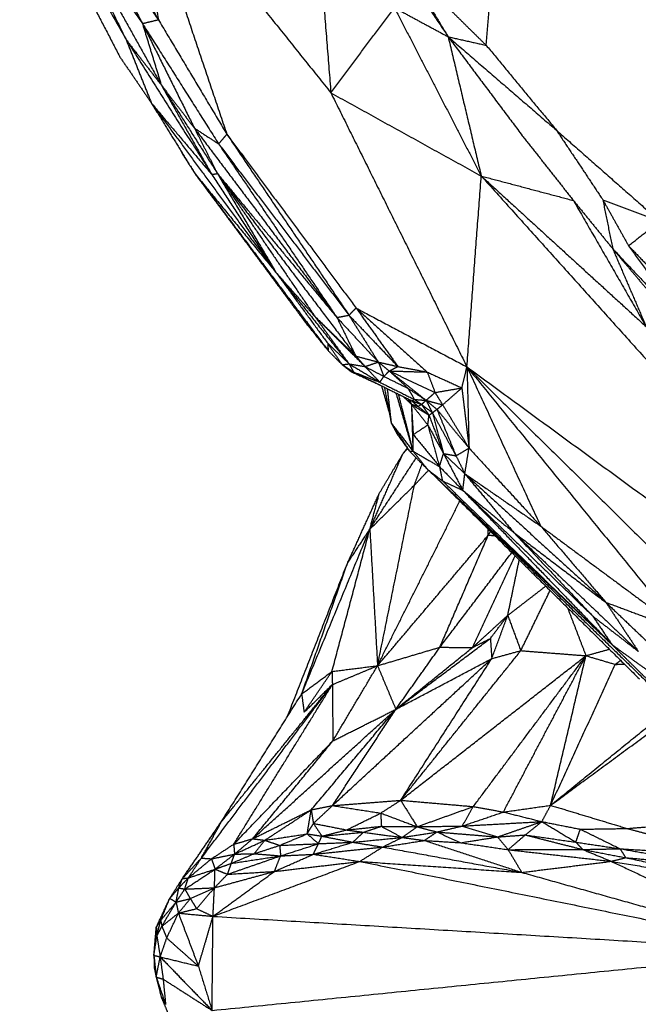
# Model space of a CAD drawing. Header units: millimetres. Extents: x 73 to 109.5, y 0 to 89.7.
# Tile 2 of 83: x 75.6 to 79.7, y 3.4 to 9.9. Entities that reach past the tile are written whole.
import ezdxf

# ---------------------------------------------------------------- set-up
doc = ezdxf.new("R2010")
doc.units = ezdxf.units.MM
doc.header["$MEASUREMENT"] = 0
doc.layers.add('Make2D$visible$lines', color=7, linetype='Continuous', true_color=0x000000)

msp = doc.modelspace()

# ---------------------------------------------------------------- linework, layer by layer
at = {"layer": 'Make2D$visible$lines'}
for points in [[(75.824, 11.0466), (76.188, 10.4576), (76.552, 9.8687)], [(76.3488, 11.0554), (76.6751, 10.0864), (77.0013, 9.1173)], [(76.3488, 11.0554), (77.0161, 10.2223), (77.6834, 9.3892)], [(76.3488, 11.0554), (76.4504, 10.4621), (76.552, 9.8687)], [(75.9706, 10.9887), (76.2613, 10.4287), (76.552, 9.8687)], [(75.6426, 10.8958), (75.9698, 10.2623), (76.297, 9.6288)], [(75.8998, 10.6378), (76.1199, 10.1881), (76.34, 9.7384)], [(75.8998, 10.6378), (76.2354, 10.0394), (76.571, 9.4409)], [(75.8998, 10.6378), (76.1737, 10.2408), (76.4475, 9.8437)], [(77.5839, 10.6344), (77.6337, 10.0118), (77.6834, 9.3892)], [(75.9195, 10.4745), (76.1297, 10.1064), (76.34, 9.7384)], [(76.105, 10.4975), (76.2762, 10.1706), (76.4475, 9.8437)], [(76.105, 10.4975), (76.3285, 10.1831), (76.552, 9.8687)], [(78.0613, 10.3383), (78.2569, 10.0477), (78.4525, 9.757)], [(78.1308, 10.2864), (78.2917, 10.0217), (78.4525, 9.757)], [(77.6834, 9.3892), (77.8919, 9.6681), (78.1004, 9.947)], [(78.1004, 9.947), (78.2765, 9.852), (78.4525, 9.757)], [(78.1004, 9.947), (78.385, 9.3952), (78.6696, 8.8435)], [(78.7023, 9.7005), (78.7139, 9.8386), (78.7254, 9.9767)], [(78.4565, 9.9432), (78.5794, 9.8218), (78.7023, 9.7005)], [(76.4475, 9.8437), (76.4997, 9.8562), (76.552, 9.8687)], [(76.4475, 9.8437), (76.618, 9.5005), (76.7885, 9.1574)], [(76.4475, 9.8437), (76.6974, 9.4488), (76.9473, 9.0539)], [(76.4475, 9.8437), (76.5093, 9.6423), (76.571, 9.4409)], [(76.552, 9.8687), (76.7766, 9.493), (77.0013, 9.1173)], [(78.4525, 9.757), (78.5611, 9.3002), (78.6696, 8.8435)], [(78.4525, 9.757), (78.6958, 9.4324), (78.939, 9.1078)], [(78.4525, 9.757), (78.8078, 9.4503), (79.163, 9.1436)], [(78.4525, 9.757), (78.5774, 9.7287), (78.7023, 9.7005)], [(76.34, 9.7384), (76.6212, 9.2958), (76.9023, 8.8533)], [(76.34, 9.7384), (76.4555, 9.5896), (76.571, 9.4409)], [(76.34, 9.7384), (76.4237, 9.5292), (76.5073, 9.3201)], [(78.7023, 9.7005), (78.9327, 9.4221), (79.163, 9.1436)], [(76.297, 9.6288), (76.4022, 9.4744), (76.5073, 9.3201)], [(76.571, 9.4409), (76.6797, 9.2991), (76.7885, 9.1574)], [(76.571, 9.4409), (76.7552, 9.1503), (76.9394, 8.8597)], [(76.571, 9.4409), (76.7367, 9.1471), (76.9023, 8.8533)], [(77.6834, 9.3892), (78.1296, 8.4904), (78.5759, 7.5915)], [(77.6834, 9.3892), (78.1765, 9.1163), (78.6696, 8.8435)], [(76.5073, 9.3201), (76.6502, 9.0888), (76.793, 8.8574)], [(76.5073, 9.3201), (76.9152, 8.7658), (77.323, 8.2116)], [(76.5073, 9.3201), (76.7048, 9.0867), (76.9023, 8.8533)], [(76.7885, 9.1574), (76.8679, 9.1057), (76.9473, 9.0539)], [(76.7885, 9.1574), (77.2543, 8.5381), (77.7202, 7.9189)], [(76.7909, 9.1527), (76.8651, 9.0062), (76.9394, 8.8597)], [(76.9473, 9.0539), (76.9743, 9.0856), (77.0013, 9.1173)], [(77.0013, 9.1173), (77.4017, 8.5238), (77.8022, 7.9303)], [(77.0013, 9.1173), (77.4252, 8.5473), (77.849, 7.9772)], [(78.939, 9.1078), (79.1066, 8.8953), (79.2742, 8.6829)], [(79.163, 9.1436), (79.3149, 8.9158), (79.4667, 8.6879)], [(79.163, 9.1436), (79.5018, 8.8452), (79.8406, 8.5468)], [(76.9473, 9.0539), (77.3747, 8.4921), (77.8022, 7.9303)], [(76.9473, 9.0539), (77.335, 8.4848), (77.7226, 7.9157)], [(76.6993, 9.0091), (76.7038, 8.9997), (76.7083, 8.9902)], [(76.7083, 8.9902), (76.7507, 8.9238), (76.793, 8.8574)], [(76.793, 8.8574), (77.058, 8.5345), (77.323, 8.2116)], [(76.793, 8.8574), (77.1539, 8.3715), (77.5148, 7.8855)], [(76.793, 8.8574), (77.2294, 8.2777), (77.6658, 7.698)], [(76.9023, 8.8533), (76.9209, 8.8565), (76.9394, 8.8597)], [(76.9023, 8.8533), (77.1127, 8.5325), (77.323, 8.2116)], [(76.9394, 8.8597), (77.1312, 8.5356), (77.323, 8.2116)], [(76.9394, 8.8597), (77.3298, 8.3892), (77.7201, 7.9187)], [(76.9394, 8.8597), (77.2598, 8.39), (77.5801, 7.9203)], [(76.9394, 8.8597), (77.393, 8.2612), (77.8466, 7.6627)], [(78.5759, 7.5915), (78.6228, 8.2175), (78.6696, 8.8435)], [(78.6696, 8.8435), (78.9719, 8.7632), (79.2742, 8.6829)], [(78.6696, 8.8435), (79.2104, 8.3494), (79.7512, 7.8554)], [(78.6696, 8.8435), (79.4715, 7.9519), (80.2734, 7.0604)], [(79.2742, 8.6829), (79.5127, 8.2691), (79.7512, 7.8554)], [(79.2742, 8.6829), (79.403, 8.5247), (79.5317, 8.3665)], [(79.4667, 8.6879), (79.5511, 8.5371), (79.6356, 8.3863)], [(79.4667, 8.6879), (79.6537, 8.6174), (79.8406, 8.5468)], [(79.4667, 8.6879), (79.4992, 8.5272), (79.5317, 8.3665)], [(79.6356, 8.3863), (79.7381, 8.4666), (79.8406, 8.5468)], [(79.5317, 8.3665), (79.6536, 8.2222), (79.7755, 8.078)], [(79.5317, 8.3665), (79.7874, 8.094), (80.043, 7.8215)], [(79.5317, 8.3665), (79.6414, 8.1109), (79.7512, 7.8554)], [(79.6356, 8.3863), (79.8393, 8.1039), (80.043, 7.8215)], [(79.6356, 8.3863), (79.7982, 8.2154), (79.9608, 8.0446)], [(77.323, 8.2116), (77.5628, 7.9115), (77.8026, 7.6114)], [(77.323, 8.2116), (77.4928, 7.9788), (77.6625, 7.746)], [(77.323, 8.2116), (77.4515, 8.0659), (77.5801, 7.9203)], [(77.8022, 7.9303), (77.8256, 7.9537), (77.849, 7.9772)], [(77.849, 7.9772), (78.0823, 7.7674), (78.3156, 7.5576)], [(77.849, 7.9772), (77.986, 7.7855), (78.123, 7.5939)], [(77.849, 7.9772), (78.2125, 7.7843), (78.5759, 7.5915)], [(77.5148, 7.8855), (77.5903, 7.7918), (77.6658, 7.698)], [(77.5801, 7.9203), (77.6914, 7.7658), (77.8026, 7.6114)], [(77.5801, 7.9203), (77.7438, 7.757), (77.9075, 7.5937)], [(77.5801, 7.9203), (77.7133, 7.7915), (77.8466, 7.6627)], [(77.7226, 7.9157), (77.7624, 7.923), (77.8022, 7.9303)], [(77.7226, 7.9157), (77.8586, 7.7694), (77.9946, 7.6231)], [(77.7226, 7.9157), (77.7846, 7.7892), (77.8466, 7.6627)], [(77.8022, 7.9303), (77.9626, 7.7621), (78.123, 7.5939)], [(77.8022, 7.9303), (77.8984, 7.7767), (77.9946, 7.6231)], [(77.6625, 7.746), (77.7326, 7.6787), (77.8026, 7.6114)], [(77.6625, 7.746), (77.7103, 7.6757), (77.7581, 7.6054)], [(77.6625, 7.746), (77.6642, 7.722), (77.6658, 7.698)], [(77.6658, 7.698), (77.712, 7.6517), (77.7581, 7.6054)], [(77.8466, 7.6627), (77.877, 7.6282), (77.9075, 7.5937)], [(77.8466, 7.6627), (77.9206, 7.6429), (77.9946, 7.6231)], [(77.9075, 7.5937), (77.951, 7.6084), (77.9946, 7.6231)], [(77.9946, 7.6231), (78.0306, 7.594), (78.0666, 7.5648)], [(77.9946, 7.6231), (78.0127, 7.5761), (78.0309, 7.5291)], [(77.9946, 7.6231), (78.0588, 7.6085), (78.123, 7.5939)], [(77.7581, 7.6054), (77.7804, 7.6084), (77.8026, 7.6114)], [(77.7581, 7.6054), (77.7879, 7.5824), (77.8176, 7.5593)], [(77.7581, 7.6054), (77.7954, 7.5814), (77.8327, 7.5575)], [(77.8026, 7.6114), (77.8551, 7.6026), (77.9075, 7.5937)], [(77.8026, 7.6114), (77.8177, 7.5844), (77.8327, 7.5575)], [(77.8026, 7.6114), (77.9037, 7.551), (78.0048, 7.4906)], [(77.8176, 7.5593), (77.9166, 7.5138), (78.0157, 7.4682)], [(77.8176, 7.5593), (77.8252, 7.5584), (77.8327, 7.5575)], [(77.8327, 7.5575), (78.0239, 7.4633), (78.2151, 7.3691)], [(77.8327, 7.5575), (77.9188, 7.524), (78.0048, 7.4906)], [(77.9075, 7.5937), (77.9692, 7.5614), (78.0309, 7.5291)], [(77.9075, 7.5937), (77.9562, 7.5421), (78.0048, 7.4906)], [(78.0309, 7.5291), (78.0487, 7.547), (78.0666, 7.5648)], [(78.0666, 7.5648), (78.0948, 7.5794), (78.123, 7.5939)], [(78.0666, 7.5648), (78.1873, 7.4684), (78.308, 7.372)], [(78.0666, 7.5648), (78.1282, 7.5078), (78.1898, 7.4507)], [(78.0666, 7.5648), (78.2166, 7.4942), (78.3666, 7.4236)], [(78.0666, 7.5648), (78.1911, 7.5612), (78.3156, 7.5576)], [(78.123, 7.5939), (78.2193, 7.5757), (78.3156, 7.5576)], [(78.3156, 7.5576), (78.4291, 7.5055), (78.5426, 7.4533)], [(78.3156, 7.5576), (78.3411, 7.4906), (78.3666, 7.4236)], [(78.5426, 7.4533), (78.5592, 7.5224), (78.5759, 7.5915)], [(78.5759, 7.5915), (78.5828, 7.3251), (78.5896, 7.0588)], [(78.5759, 7.5915), (79.2808, 6.7265), (79.9857, 5.8615)], [(78.5759, 7.5915), (78.8176, 7.0693), (79.0594, 6.5471)], [(78.5759, 7.5915), (79.424, 6.7541), (80.2721, 5.9168)], [(78.5759, 7.5915), (79.7064, 6.7646), (80.837, 5.9376)], [(78.0048, 7.4906), (78.0179, 7.5098), (78.0309, 7.5291)], [(78.0309, 7.5291), (78.1103, 7.4899), (78.1898, 7.4507)], [(78.0048, 7.4906), (78.118, 7.4343), (78.2312, 7.378)], [(78.0153, 7.4675), (78.0409, 7.3785), (78.0664, 7.2895)], [(78.0342, 7.4582), (78.0566, 7.3407), (78.0791, 7.2232)], [(78.0529, 7.449), (78.066, 7.3361), (78.0791, 7.2232)], [(78.1898, 7.4507), (78.2105, 7.4143), (78.2312, 7.378)], [(78.1898, 7.4507), (78.2489, 7.4114), (78.308, 7.372)], [(78.3666, 7.4236), (78.4546, 7.4385), (78.5426, 7.4533)], [(78.4163, 7.3429), (78.4794, 7.3981), (78.5426, 7.4533)], [(78.5426, 7.4533), (78.5656, 7.2598), (78.5887, 7.0663)], [(78.11, 7.4208), (78.165, 7.2329), (78.22, 7.0449)], [(78.1251, 7.4134), (78.1734, 7.2261), (78.2217, 7.0388)], [(78.1591, 7.3966), (78.1854, 7.3715), (78.2116, 7.3463)], [(78.1891, 7.3819), (78.2004, 7.3641), (78.2116, 7.3463)], [(78.1951, 7.3789), (78.2033, 7.3626), (78.2116, 7.3463)], [(78.2088, 7.3722), (78.2267, 7.3568), (78.2447, 7.3414)], [(78.2151, 7.3691), (78.2232, 7.3735), (78.2312, 7.378)], [(78.2151, 7.3691), (78.2467, 7.3573), (78.2783, 7.3455)], [(78.2151, 7.3691), (78.2347, 7.3511), (78.2543, 7.3332)], [(78.2312, 7.378), (78.2548, 7.3617), (78.2783, 7.3455)], [(78.2312, 7.378), (78.2696, 7.375), (78.308, 7.372)], [(78.2783, 7.3455), (78.2932, 7.3587), (78.308, 7.372)], [(78.308, 7.372), (78.3373, 7.3978), (78.3666, 7.4236)], [(78.308, 7.372), (78.3621, 7.3575), (78.4163, 7.3429)], [(78.308, 7.372), (78.3434, 7.3425), (78.3788, 7.313)], [(78.308, 7.372), (78.3287, 7.3312), (78.3493, 7.2904)], [(78.3666, 7.4236), (78.3914, 7.3833), (78.4163, 7.3429)], [(78.2116, 7.3463), (78.2694, 7.3102), (78.3272, 7.2741)], [(78.2116, 7.3463), (78.2329, 7.3398), (78.2543, 7.3332)], [(78.2116, 7.3463), (78.2174, 7.2467), (78.2233, 7.147)], [(78.2116, 7.3463), (78.2654, 7.2785), (78.3192, 7.2106)], [(78.2125, 7.3182), (78.217, 7.182), (78.2215, 7.0458)], [(78.2543, 7.3332), (78.2663, 7.3393), (78.2783, 7.3455)], [(78.2543, 7.3332), (78.2907, 7.3037), (78.3272, 7.2741)], [(78.2783, 7.3455), (78.3138, 7.3179), (78.3493, 7.2904)], [(78.2783, 7.3455), (78.3027, 7.3098), (78.3272, 7.2741)], [(78.3493, 7.2904), (78.364, 7.3017), (78.3788, 7.313)], [(78.3788, 7.313), (78.3975, 7.328), (78.4163, 7.3429)], [(78.3788, 7.313), (78.4842, 7.1859), (78.5896, 7.0588)], [(78.3788, 7.313), (78.4415, 7.1606), (78.5043, 7.0082)], [(78.4163, 7.3429), (78.5029, 7.2008), (78.5896, 7.0588)], [(78.3192, 7.2106), (78.3232, 7.2424), (78.3272, 7.2741)], [(78.3272, 7.2741), (78.3382, 7.2822), (78.3493, 7.2904)], [(78.3272, 7.2741), (78.3746, 7.1487), (78.422, 7.0232)], [(78.3493, 7.2904), (78.4268, 7.1493), (78.5043, 7.0082)], [(78.3493, 7.2904), (78.3857, 7.1568), (78.422, 7.0232)], [(78.0791, 7.2232), (78.1003, 7.184), (78.1215, 7.1449)], [(78.0791, 7.2232), (78.1386, 7.1315), (78.1981, 7.0399)], [(78.0791, 7.2232), (78.1504, 7.131), (78.2217, 7.0388)], [(78.2233, 7.147), (78.2712, 7.1788), (78.3192, 7.2106)], [(78.3192, 7.2106), (78.3706, 7.1169), (78.422, 7.0232)], [(78.3192, 7.2106), (78.3575, 7.0739), (78.3958, 6.9371)], [(78.1215, 7.1449), (78.1598, 7.0924), (78.1981, 7.0399)], [(78.2217, 7.0388), (78.2225, 7.0929), (78.2233, 7.147)], [(78.2233, 7.147), (78.3095, 7.0421), (78.3958, 6.9371)], [(78.1561, 7.0218), (78.1704, 7.04), (78.1848, 7.0582)], [(78.1561, 7.0218), (78.1713, 7.0388), (78.1864, 7.0559)], [(78.1981, 7.0399), (78.2099, 7.0393), (78.2217, 7.0388)], [(78.1981, 7.0399), (78.2582, 6.979), (78.3182, 6.9182)], [(78.5043, 7.0082), (78.547, 7.0335), (78.5896, 7.0588)], [(78.562, 6.8909), (78.5758, 6.9748), (78.5896, 7.0588)], [(78.5896, 7.0588), (78.8245, 6.8029), (79.0594, 6.5471)], [(77.939, 6.5268), (78.0475, 6.7743), (78.1561, 7.0218)], [(77.939, 6.5268), (78.091, 6.7611), (78.2431, 6.9953)], [(78.0004, 6.7606), (78.0782, 6.8912), (78.1561, 7.0218)], [(78.2217, 7.0388), (78.27, 6.9785), (78.3182, 6.9182)], [(78.2217, 7.0388), (78.3088, 6.988), (78.3958, 6.9371)], [(78.3958, 6.9371), (78.4089, 6.9802), (78.422, 7.0232)], [(78.422, 7.0232), (78.4632, 7.0157), (78.5043, 7.0082)], [(78.422, 7.0232), (78.4854, 6.9025), (78.5488, 6.7817)], [(78.422, 7.0232), (78.492, 6.9571), (78.562, 6.8909)], [(78.5043, 7.0082), (78.5331, 6.9496), (78.562, 6.8909)], [(78.2309, 6.8149), (78.2566, 6.8847), (78.2824, 6.9545)], [(78.2309, 6.8149), (78.2773, 6.864), (78.3237, 6.913)], [(78.3182, 6.9182), (78.3666, 6.8808), (78.4151, 6.8434)], [(78.3237, 6.913), (78.9126, 6.3535), (79.5015, 5.7939)], [(78.3958, 6.9371), (78.4723, 6.8594), (78.5488, 6.7817)], [(78.3958, 6.9371), (78.4054, 6.8903), (78.4151, 6.8434)], [(78.3788, 6.8608), (79.0427, 6.2028), (79.7065, 5.5448)], [(78.5488, 6.7817), (78.5554, 6.8363), (78.562, 6.8909)], [(78.562, 6.8909), (78.8107, 6.719), (79.0594, 6.5471)], [(78.562, 6.8909), (79.0244, 6.469), (79.4868, 6.0471)], [(78.562, 6.8909), (78.7215, 6.699), (78.881, 6.5071)], [(77.939, 6.5268), (78.0849, 6.6708), (78.2309, 6.8149)], [(77.9895, 5.6314), (78.1102, 6.2232), (78.2309, 6.8149)], [(78.4151, 6.8434), (78.9706, 6.307), (79.5261, 5.7705)], [(78.4151, 6.8434), (78.4819, 6.8125), (78.5488, 6.7817)], [(78.5488, 6.7817), (78.9752, 6.3688), (79.4016, 5.956)], [(78.5488, 6.7817), (78.7149, 6.6444), (78.881, 6.5071)], [(77.792, 6.3028), (77.8962, 6.5317), (78.0004, 6.7606)], [(77.939, 6.5268), (77.9697, 6.6437), (78.0004, 6.7606)], [(78.5589, 6.7712), (79.0425, 6.2709), (79.5261, 5.7705)], [(77.9895, 5.6314), (78.2594, 6.1715), (78.5293, 6.7116)], [(78.5314, 6.7158), (79.1605, 6.104), (79.7895, 5.4922)], [(77.4919, 5.4458), (77.7155, 5.9863), (77.939, 6.5268)], [(77.6907, 5.5939), (77.8148, 6.0603), (77.939, 6.5268)], [(77.792, 6.3028), (77.8655, 6.4148), (77.939, 6.5268)], [(77.939, 6.5268), (77.9642, 6.0791), (77.9895, 5.6314)], [(78.7153, 6.4873), (78.7157, 6.5068), (78.7162, 6.5264)], [(79.0594, 6.5471), (79.2731, 6.2971), (79.4868, 6.0471)], [(79.0594, 6.5471), (79.5225, 6.2043), (79.9857, 5.8615)], [(77.9895, 5.6314), (78.3524, 6.0593), (78.7153, 6.4873)], [(78.3984, 5.7526), (78.5568, 6.1199), (78.7153, 6.4873)], [(78.7153, 6.4873), (78.7234, 6.4992), (78.7315, 6.5112)], [(78.7153, 6.4873), (78.7361, 6.4866), (78.7569, 6.486)], [(78.881, 6.5071), (79.1413, 6.2316), (79.4016, 5.956)], [(78.881, 6.5071), (79.2904, 6.1164), (79.6997, 5.7256)], [(78.881, 6.5071), (79.1839, 6.2771), (79.4868, 6.0471)], [(78.3984, 5.7526), (78.6343, 6.0632), (78.8701, 6.3738)], [(78.6115, 5.7504), (78.7515, 6.0515), (78.8915, 6.3526)], [(77.3976, 5.2956), (77.5948, 5.7992), (77.792, 6.3028)], [(77.4919, 5.4458), (77.6419, 5.8743), (77.792, 6.3028)], [(78.8434, 5.9612), (78.8811, 6.1433), (78.9189, 6.3255)], [(78.8434, 5.9612), (78.9679, 6.0573), (79.0924, 6.1534)], [(78.9292, 5.7302), (79.0252, 5.9275), (79.1213, 6.1249)], [(79.2356, 6.0115), (79.2959, 5.8543), (79.3562, 5.697)], [(79.4868, 6.0471), (79.654, 5.8879), (79.8213, 5.7287)], [(79.4868, 6.0471), (79.5933, 5.8863), (79.6997, 5.7256)], [(79.4868, 6.0471), (79.7362, 5.9543), (79.9857, 5.8615)], [(78.6115, 5.7504), (78.7275, 5.8558), (78.8434, 5.9612)], [(78.7296, 5.8104), (78.7865, 5.8858), (78.8434, 5.9612)], [(78.7386, 5.6781), (78.791, 5.8196), (78.8434, 5.9612)], [(78.8434, 5.9612), (78.8863, 5.8457), (78.9292, 5.7302)], [(79.4016, 5.956), (79.5507, 5.8408), (79.6997, 5.7256)], [(79.4016, 5.956), (79.4638, 5.8632), (79.5261, 5.7705)], [(77.9895, 5.6314), (78.194, 5.692), (78.3984, 5.7526)], [(78.1094, 5.3453), (78.4195, 5.5778), (78.7296, 5.8104)], [(78.1094, 5.3453), (78.2539, 5.5489), (78.3984, 5.7526)], [(78.1094, 5.3453), (78.3604, 5.5479), (78.6115, 5.7504)], [(78.3984, 5.7526), (78.505, 5.7515), (78.6115, 5.7504)], [(78.6115, 5.7504), (78.6705, 5.7804), (78.7296, 5.8104)], [(78.7296, 5.8104), (78.7341, 5.7442), (78.7386, 5.6781)], [(79.5261, 5.7705), (79.6373, 5.6608), (79.7486, 5.5511)], [(79.5261, 5.7705), (79.6627, 5.6713), (79.7993, 5.5722)], [(78.1414, 4.7489), (78.5353, 5.2396), (78.9292, 5.7302)], [(78.1414, 4.7489), (78.7488, 5.2229), (79.3562, 5.697)], [(78.6178, 4.7076), (78.987, 5.2023), (79.3562, 5.697)], [(78.7386, 5.6781), (78.8339, 5.7042), (78.9292, 5.7302)], [(78.8149, 4.6718), (79.0855, 5.1844), (79.3562, 5.697)], [(78.9292, 5.7302), (79.1427, 5.7136), (79.3562, 5.697)], [(79.1245, 4.7158), (79.2403, 5.2064), (79.3562, 5.697)], [(79.3562, 5.697), (79.433, 5.7184), (79.5097, 5.7398)], [(79.3562, 5.697), (79.4526, 5.6686), (79.549, 5.6402)], [(77.6907, 5.5939), (77.8401, 5.6127), (77.9895, 5.6314)], [(77.6934, 5.5076), (77.8414, 5.5695), (77.9895, 5.6314)], [(77.6939, 4.714), (78.2162, 5.196), (78.7386, 5.6781)], [(77.6966, 5.1385), (77.8431, 5.385), (77.9895, 5.6314)], [(77.9895, 5.6314), (78.0494, 5.4884), (78.1094, 5.3453)], [(78.1094, 5.3453), (78.424, 5.5117), (78.7386, 5.6781)], [(78.1414, 4.7489), (78.44, 5.2135), (78.7386, 5.6781)], [(79.1245, 4.7158), (79.3367, 5.178), (79.549, 5.6402)], [(79.549, 5.6402), (79.5663, 5.6534), (79.5837, 5.6665)], [(79.549, 5.6402), (79.5788, 5.641), (79.6087, 5.6418)], [(77.4919, 5.4458), (77.5913, 5.5199), (77.6907, 5.5939)], [(77.5078, 5.3259), (77.5993, 5.4599), (77.6907, 5.5939)], [(77.6907, 5.5939), (77.692, 5.5508), (77.6934, 5.5076)], [(76.834, 4.3696), (77.2637, 4.9386), (77.6934, 5.5076)], [(76.9665, 4.6089), (77.3273, 5.055), (77.6881, 5.501)], [(77.0461, 4.4603), (77.3698, 4.9839), (77.6934, 5.5076)], [(77.5078, 5.3259), (77.6006, 5.4168), (77.6934, 5.5076)], [(77.6934, 5.5076), (77.695, 5.3231), (77.6966, 5.1385)], [(76.9665, 4.6089), (77.2292, 5.0274), (77.4919, 5.4458)], [(77.4919, 5.4458), (77.4999, 5.3859), (77.5078, 5.3259)], [(79.1245, 4.7158), (79.5294, 5.0441), (79.9344, 5.3725)], [(77.1706, 4.4964), (77.64, 4.9209), (78.1094, 5.3453)], [(77.5545, 4.6862), (77.8319, 5.0158), (78.1094, 5.3453)], [(77.6939, 4.714), (77.9016, 5.0296), (78.1094, 5.3453)], [(77.6966, 5.1385), (77.903, 5.2419), (78.1094, 5.3453)], [(79.1245, 4.7158), (79.5499, 5.0288), (79.9754, 5.3418)], [(77.0461, 4.4603), (77.3714, 4.7994), (77.6966, 5.1385)], [(77.1706, 4.4964), (77.4336, 4.8175), (77.6966, 5.1385)], [(77.6939, 4.714), (77.9177, 4.7314), (78.1414, 4.7489)], [(78.0105, 4.6647), (78.076, 4.7068), (78.1414, 4.7489)], [(78.1414, 4.7489), (78.1953, 4.6622), (78.2492, 4.5755)], [(78.1414, 4.7489), (78.3796, 4.7282), (78.6178, 4.7076)], [(78.8149, 4.6718), (78.9697, 4.6938), (79.1245, 4.7158)], [(79.0672, 4.609), (79.0958, 4.6624), (79.1245, 4.7158)], [(79.1245, 4.7158), (79.3756, 4.6397), (79.6268, 4.5637)], [(76.889, 4.4962), (76.9412, 4.574), (76.9934, 4.6517)], [(77.1706, 4.4964), (77.3626, 4.5913), (77.5545, 4.6862)], [(77.2502, 4.4866), (77.4023, 4.5864), (77.5545, 4.6862)], [(77.5281, 4.5285), (77.5413, 4.6073), (77.5545, 4.6862)], [(77.5545, 4.6862), (77.6242, 4.7001), (77.6939, 4.714)], [(77.5545, 4.6862), (77.5617, 4.6417), (77.5689, 4.5972)], [(77.5689, 4.5972), (77.6314, 4.6556), (77.6939, 4.714)], [(77.6939, 4.714), (77.8522, 4.6893), (78.0105, 4.6647)], [(77.7865, 4.5543), (77.8985, 4.6095), (78.0105, 4.6647)], [(78.0105, 4.6647), (78.1299, 4.6201), (78.2492, 4.5755)], [(78.0105, 4.6647), (78.0123, 4.6214), (78.0142, 4.5781)], [(78.2492, 4.5755), (78.4335, 4.6415), (78.6178, 4.7076)], [(78.5452, 4.58), (78.5815, 4.6438), (78.6178, 4.7076)], [(78.5452, 4.58), (78.68, 4.6259), (78.8149, 4.6718)], [(78.6178, 4.7076), (78.7163, 4.6897), (78.8149, 4.6718)], [(78.8149, 4.6718), (78.941, 4.6404), (79.0672, 4.609)], [(76.7094, 4.2352), (76.838, 4.422), (76.9665, 4.6089)], [(76.834, 4.3696), (76.9003, 4.4892), (76.9665, 4.6089)], [(77.5281, 4.5285), (77.5485, 4.5628), (77.5689, 4.5972)], [(77.5689, 4.5972), (77.5966, 4.5554), (77.6243, 4.5135)], [(77.5689, 4.5972), (77.6777, 4.5758), (77.7865, 4.5543)], [(78.5452, 4.58), (78.8062, 4.5945), (79.0672, 4.609)], [(78.7768, 4.5084), (78.922, 4.5587), (79.0672, 4.609)], [(78.9584, 4.5216), (79.0128, 4.5653), (79.0672, 4.609)], [(79.0672, 4.609), (79.1786, 4.5416), (79.2901, 4.4742)], [(79.0672, 4.609), (79.1932, 4.584), (79.3193, 4.559)], [(79.6268, 4.5637), (79.8467, 4.5817), (80.0667, 4.5997)], [(77.2502, 4.4866), (77.3891, 4.5075), (77.5281, 4.5285)], [(77.3476, 4.4529), (77.4379, 4.4907), (77.5281, 4.5285)], [(77.5281, 4.5285), (77.5651, 4.4963), (77.6021, 4.4642)], [(77.5281, 4.5285), (77.5762, 4.521), (77.6243, 4.5135)], [(77.6243, 4.5135), (77.7054, 4.5339), (77.7865, 4.5543)], [(77.6243, 4.5135), (77.7609, 4.5264), (77.8975, 4.5393)], [(77.7865, 4.5543), (77.9003, 4.5662), (78.0142, 4.5781)], [(77.7865, 4.5543), (77.842, 4.5468), (77.8975, 4.5393)], [(77.828, 4.4737), (77.8628, 4.5065), (77.8975, 4.5393)], [(77.8975, 4.5393), (77.9559, 4.5587), (78.0142, 4.5781)], [(77.8975, 4.5393), (78.0238, 4.5221), (78.1501, 4.5049)], [(78.0142, 4.5781), (78.0821, 4.5415), (78.1501, 4.5049)], [(78.0142, 4.5781), (78.1317, 4.5768), (78.2492, 4.5755)], [(78.1501, 4.5049), (78.1996, 4.5402), (78.2492, 4.5755)], [(78.1501, 4.5049), (78.2644, 4.5229), (78.3788, 4.5409)], [(78.2492, 4.5755), (78.3972, 4.5777), (78.5452, 4.58)], [(78.2492, 4.5755), (78.314, 4.5582), (78.3788, 4.5409)], [(78.2964, 4.4852), (78.3376, 4.513), (78.3788, 4.5409)], [(78.3788, 4.5409), (78.462, 4.5604), (78.5452, 4.58)], [(78.3788, 4.5409), (78.4574, 4.5057), (78.5361, 4.4705)], [(78.3788, 4.5409), (78.5778, 4.5247), (78.7768, 4.5084)], [(78.5452, 4.58), (78.661, 4.5442), (78.7768, 4.5084)], [(78.7768, 4.5084), (78.8676, 4.515), (78.9584, 4.5216)], [(78.8461, 4.4248), (78.9022, 4.4732), (78.9584, 4.5216)], [(78.9584, 4.5216), (79.1468, 4.4738), (79.3351, 4.426)], [(78.9584, 4.5216), (79.1243, 4.4979), (79.2901, 4.4742)], [(79.2901, 4.4742), (79.3047, 4.5166), (79.3193, 4.559)], [(79.3193, 4.559), (79.473, 4.5614), (79.6268, 4.5637)], [(79.3193, 4.559), (79.4498, 4.495), (79.5802, 4.4311)], [(79.6268, 4.5637), (79.7844, 4.5216), (79.9421, 4.4794)], [(76.9006, 4.3651), (76.9734, 4.4127), (77.0461, 4.4603)], [(77.0461, 4.4603), (77.1084, 4.4784), (77.1706, 4.4964)], [(77.0461, 4.4603), (77.049, 4.4279), (77.0518, 4.3955)], [(77.0518, 4.3955), (77.1112, 4.446), (77.1706, 4.4964)], [(77.0518, 4.3955), (77.151, 4.4411), (77.2502, 4.4866)], [(77.1706, 4.4964), (77.2104, 4.4915), (77.2502, 4.4866)], [(77.1799, 4.3984), (77.215, 4.4425), (77.2502, 4.4866)], [(77.2502, 4.4866), (77.2989, 4.4697), (77.3476, 4.4529)], [(77.3476, 4.4529), (77.4749, 4.4585), (77.6021, 4.4642)], [(77.3536, 4.3842), (77.4779, 4.4242), (77.6021, 4.4642)], [(77.5687, 4.3947), (77.6984, 4.4342), (77.828, 4.4737)], [(77.5687, 4.3947), (77.5854, 4.4295), (77.6021, 4.4642)], [(77.6021, 4.4642), (77.6132, 4.4889), (77.6243, 4.5135)], [(77.6021, 4.4642), (77.7151, 4.4689), (77.828, 4.4737)], [(77.6243, 4.5135), (77.7262, 4.4936), (77.828, 4.4737)], [(77.828, 4.4737), (77.989, 4.4893), (78.1501, 4.5049)], [(77.828, 4.4737), (77.9253, 4.4579), (78.0225, 4.4421)], [(78.0225, 4.4421), (78.0863, 4.4735), (78.1501, 4.5049)], [(78.0225, 4.4421), (78.1595, 4.4636), (78.2964, 4.4852)], [(78.1501, 4.5049), (78.2233, 4.495), (78.2964, 4.4852)], [(78.2964, 4.4852), (78.4163, 4.4778), (78.5361, 4.4705)], [(78.2964, 4.4852), (78.6158, 4.3805), (78.9351, 4.2758)], [(78.5361, 4.4705), (78.6564, 4.4894), (78.7768, 4.5084)], [(78.5361, 4.4705), (78.6911, 4.4476), (78.8461, 4.4248)], [(78.7768, 4.5084), (78.8114, 4.4666), (78.8461, 4.4248)], [(79.2901, 4.4742), (79.3126, 4.4501), (79.3351, 4.426)], [(79.2901, 4.4742), (79.4352, 4.4526), (79.5802, 4.4311)], [(76.9006, 4.3651), (76.9762, 4.3803), (77.0518, 4.3955)], [(76.9237, 4.2969), (76.9878, 4.3462), (77.0518, 4.3955)], [(77.0304, 4.3349), (77.1052, 4.3667), (77.1799, 4.3984)], [(77.0304, 4.3349), (77.0411, 4.3652), (77.0518, 4.3955)], [(77.0518, 4.3955), (77.1159, 4.397), (77.1799, 4.3984)], [(77.1799, 4.3984), (77.2638, 4.4256), (77.3476, 4.4529)], [(77.1799, 4.3984), (77.2668, 4.3913), (77.3536, 4.3842)], [(77.3133, 4.282), (77.441, 4.3384), (77.5687, 4.3947)], [(77.3476, 4.4529), (77.3506, 4.4185), (77.3536, 4.3842)], [(77.3536, 4.3842), (77.4612, 4.3895), (77.5687, 4.3947)], [(77.5687, 4.3947), (77.7956, 4.4184), (78.0225, 4.4421)], [(77.5687, 4.3947), (77.721, 4.3711), (77.8732, 4.3475)], [(77.8732, 4.3475), (77.9479, 4.3948), (78.0225, 4.4421)], [(78.0225, 4.4421), (78.4788, 4.3589), (78.9351, 4.2758)], [(78.8461, 4.4248), (79.0906, 4.4254), (79.3351, 4.426)], [(78.8461, 4.4248), (78.8906, 4.3503), (78.9351, 4.2758)], [(78.8461, 4.4248), (79.1843, 4.3867), (79.5226, 4.3485)], [(79.3351, 4.426), (79.4577, 4.4285), (79.5802, 4.4311)], [(79.3351, 4.426), (79.4759, 4.3993), (79.6167, 4.3725)], [(79.3351, 4.426), (79.4288, 4.3873), (79.5226, 4.3485)], [(79.5802, 4.4311), (79.5985, 4.4018), (79.6167, 4.3725)], [(79.5802, 4.4311), (79.8934, 4.376), (80.2065, 4.321)], [(79.5802, 4.4311), (79.7551, 4.42), (79.93, 4.4089)], [(76.7094, 4.2352), (76.7717, 4.3024), (76.834, 4.3696)], [(76.7481, 4.2394), (76.7911, 4.3045), (76.834, 4.3696)], [(76.7481, 4.2394), (76.8244, 4.3022), (76.9006, 4.3651)], [(76.834, 4.3696), (76.8673, 4.3673), (76.9006, 4.3651)], [(76.9006, 4.3651), (76.9121, 4.331), (76.9237, 4.2969)], [(76.9102, 3.9874), (77.3917, 4.1674), (77.8732, 4.3475)], [(76.9237, 4.2969), (76.977, 4.3159), (77.0304, 4.3349)], [(77.0057, 4.2635), (77.1797, 4.3238), (77.3536, 4.3842)], [(77.0057, 4.2635), (77.0181, 4.2992), (77.0304, 4.3349)], [(77.0304, 4.3349), (77.192, 4.3596), (77.3536, 4.3842)], [(77.3133, 4.282), (77.3335, 4.3331), (77.3536, 4.3842)], [(77.3133, 4.282), (77.5933, 4.3148), (77.8732, 4.3475)], [(77.8732, 4.3475), (79.325, 4.0528), (80.7768, 3.7582)], [(77.8732, 4.3475), (78.4042, 4.3116), (78.9351, 4.2758)], [(78.9351, 4.2758), (79.2288, 4.3121), (79.5226, 4.3485)], [(79.5226, 4.3485), (79.5696, 4.3605), (79.6167, 4.3725)], [(79.5226, 4.3485), (80.1497, 4.0534), (80.7768, 3.7582)], [(79.5226, 4.3485), (79.9771, 4.2732), (80.4316, 4.1978)], [(79.6167, 4.3725), (80.0241, 4.2852), (80.4316, 4.1978)], [(79.6167, 4.3725), (79.9116, 4.3467), (80.2065, 4.321)], [(76.7253, 4.1663), (76.8245, 4.2316), (76.9237, 4.2969)], [(76.7481, 4.2394), (76.8359, 4.2681), (76.9237, 4.2969)], [(76.9102, 3.9874), (77.1118, 4.1347), (77.3133, 4.282)], [(76.92, 4.1751), (76.9218, 4.236), (76.9237, 4.2969)], [(76.92, 4.1751), (77.1167, 4.2286), (77.3133, 4.282)], [(76.92, 4.1751), (76.9628, 4.2193), (77.0057, 4.2635)], [(76.9237, 4.2969), (76.9647, 4.2802), (77.0057, 4.2635)], [(77.0057, 4.2635), (77.1595, 4.2728), (77.3133, 4.282)], [(78.9351, 4.2758), (79.856, 4.017), (80.7768, 3.7582)], [(76.6269, 4.1059), (76.6682, 4.1705), (76.7094, 4.2352)], [(76.686, 4.1738), (76.717, 4.2066), (76.7481, 4.2394)], [(76.686, 4.1738), (76.6977, 4.2045), (76.7094, 4.2352)], [(76.7094, 4.2352), (76.7288, 4.2373), (76.7481, 4.2394)], [(76.7253, 4.1663), (76.7367, 4.2029), (76.7481, 4.2394)], [(76.6269, 4.1059), (76.6564, 4.1399), (76.686, 4.1738)], [(76.668, 4.0806), (76.677, 4.1272), (76.686, 4.1738)], [(76.668, 4.0806), (76.6967, 4.1234), (76.7253, 4.1663)], [(76.686, 4.1738), (76.7055, 4.1701), (76.7251, 4.1663)], [(76.7253, 4.1663), (76.8226, 4.1707), (76.92, 4.1751)], [(76.7253, 4.1663), (76.7436, 4.1349), (76.7619, 4.1036)], [(76.7619, 4.1036), (76.841, 4.1393), (76.92, 4.1751)], [(76.8029, 4.0381), (76.8614, 4.1066), (76.92, 4.1751)], [(76.9102, 3.9874), (76.9151, 4.0812), (76.92, 4.1751)], [(76.5384, 3.9141), (76.5827, 4.01), (76.6269, 4.1059)], [(76.5669, 3.9609), (76.5969, 4.0334), (76.6269, 4.1059)], [(76.5669, 3.9609), (76.6175, 4.0208), (76.668, 4.0806)], [(76.5753, 3.9226), (76.6217, 4.0016), (76.668, 4.0806)], [(76.6269, 4.1059), (76.6475, 4.0932), (76.668, 4.0806)], [(76.668, 4.0806), (76.715, 4.0921), (76.7619, 4.1036)], [(76.668, 4.0806), (76.6758, 4.0447), (76.6835, 4.0087)], [(76.6835, 4.0087), (76.7227, 4.0561), (76.7619, 4.1036)], [(76.7619, 4.1036), (76.7824, 4.0708), (76.8029, 4.0381)], [(76.5753, 3.9226), (76.6294, 3.9657), (76.6835, 4.0087)], [(76.607, 3.8451), (76.6453, 3.9269), (76.6835, 4.0087)], [(76.6835, 4.0087), (76.7432, 4.0234), (76.8029, 4.0381)], [(76.6835, 4.0087), (76.7969, 3.998), (76.9102, 3.9874)], [(76.6835, 4.0087), (76.7489, 3.8349), (76.8144, 3.6611)], [(76.8029, 4.0381), (76.8566, 4.0127), (76.9102, 3.9874)], [(76.5384, 3.9141), (76.5527, 3.9375), (76.5669, 3.9609)], [(76.5424, 3.8592), (76.5546, 3.9101), (76.5669, 3.9609)], [(76.5669, 3.9609), (76.5711, 3.9418), (76.5753, 3.9226)], [(76.8144, 3.6611), (76.8623, 3.8242), (76.9102, 3.9874)], [(76.9043, 3.3703), (76.9073, 3.6788), (76.9102, 3.9874)], [(76.9102, 3.9874), (78.8435, 3.8728), (80.7768, 3.7582)], [(76.5229, 3.7318), (76.5307, 3.823), (76.5384, 3.9141)], [(76.5384, 3.9141), (76.5404, 3.8867), (76.5424, 3.8592)], [(76.5424, 3.8592), (76.5588, 3.8909), (76.5753, 3.9226)], [(76.5753, 3.9226), (76.5912, 3.8839), (76.607, 3.8451)], [(76.5229, 3.7318), (76.5326, 3.7955), (76.5424, 3.8592)], [(76.5424, 3.8592), (76.5532, 3.7903), (76.5641, 3.7214)], [(76.5641, 3.7214), (76.5855, 3.7832), (76.607, 3.8451)], [(76.607, 3.8451), (76.7107, 3.7531), (76.8144, 3.6611)], [(76.9043, 3.3703), (78.8406, 3.5642), (80.7768, 3.7582)], [(76.5229, 3.7318), (76.5241, 3.6911), (76.5252, 3.6503)], [(76.5229, 3.7318), (76.5304, 3.6604), (76.5378, 3.589)], [(76.5229, 3.7318), (76.5435, 3.7266), (76.5641, 3.7214)], [(76.5378, 3.589), (76.5509, 3.6552), (76.5641, 3.7214)], [(76.5641, 3.7214), (76.5737, 3.6486), (76.5833, 3.5758)], [(76.5641, 3.7214), (76.7342, 3.5458), (76.9043, 3.3703)], [(76.5641, 3.7214), (76.6892, 3.6912), (76.8144, 3.6611)], [(76.5252, 3.6503), (76.5315, 3.6196), (76.5378, 3.589)], [(76.8144, 3.6611), (76.8594, 3.5157), (76.9043, 3.3703)], [(76.5378, 3.589), (76.5544, 3.5235), (76.571, 3.458)], [(76.5378, 3.589), (76.5688, 3.4991), (76.5997, 3.4092)], [(76.5378, 3.589), (76.5606, 3.5824), (76.5833, 3.5758)], [(76.5833, 3.5758), (76.5915, 3.4925), (76.5997, 3.4092)], [(76.5833, 3.5758), (76.7438, 3.473), (76.9043, 3.3703)], [(76.571, 3.458), (76.5921, 3.4069), (76.6131, 3.3559)], [(76.571, 3.458), (76.5854, 3.4336), (76.5997, 3.4092)]]:
    msp.add_open_spline(points, degree=2, dxfattribs=at)

doc.saveas('drawing.dxf')
